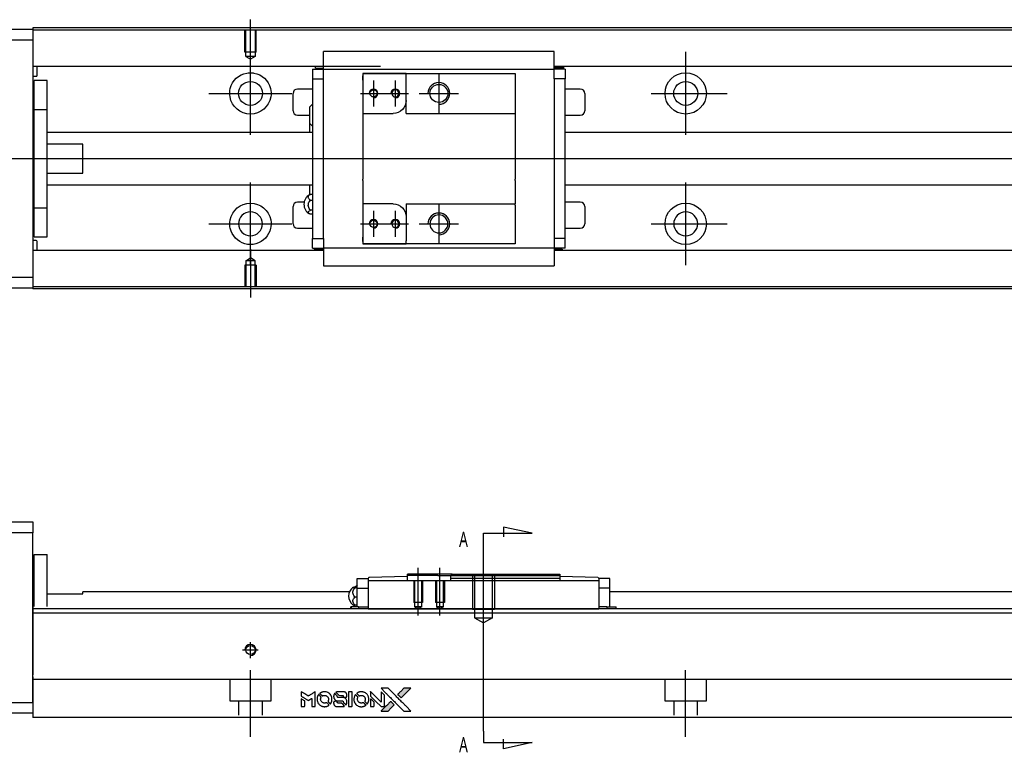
# Model space of a CAD drawing. Header units: millimetres. Extents: x -295 to 3135, y -1402 to 860.
# Tile 20 of 31: x 1548 to 1774, y -1146 to -977. Entities that reach past the tile are written whole.
import ezdxf
from ezdxf.lldxf.tags import DXFTag

# ---------------------------------------------------------------- set-up
doc = ezdxf.new("R2010")
doc.units = ezdxf.units.MM
doc.layers.get('0').update_dxf_attribs({"linetype": 'CONTINUOUS'})
doc.styles.add('CHN', font='Microsoft JhengHei.ttf')
tags = doc.linetypes.add('DASHED', pattern=[25.72, 12.86, -12.86]).pattern_tags.tags
tags[6:7] = [DXFTag(74, 4), DXFTag(75, 0), DXFTag(340, '0'), DXFTag(46, 0.0), DXFTag(50, 0.0), DXFTag(44, 0.0), DXFTag(45, 0.0)]
tags[4:5] = [DXFTag(74, 4), DXFTag(75, 0), DXFTag(340, '0'), DXFTag(46, 0.0), DXFTag(50, 0.0), DXFTag(44, 0.0), DXFTag(45, 0.0)]
tags = doc.linetypes.add('HIDDEN', pattern=[0.5, 0.25, -0.25]).pattern_tags.tags
tags[6:7] = [DXFTag(74, 4), DXFTag(75, 0), DXFTag(340, '0'), DXFTag(46, 0.0), DXFTag(50, 0.0), DXFTag(44, 0.0), DXFTag(45, 0.0)]
tags[4:5] = [DXFTag(74, 4), DXFTag(75, 0), DXFTag(340, '0'), DXFTag(46, 0.0), DXFTag(50, 0.0), DXFTag(44, 0.0), DXFTag(45, 0.0)]

# ---------------------------------------------------------------- blocks, each defined once
blk = doc.blocks.new('MosionX logo(完整正式版)')
h = blk.add_hatch(color=22)
h.dxf.hatch_style = 1
h.paths.add_polyline_path([(-1416, 1831), (-1517, 1831), (-1619, 1831), (-1707, 1742, 0.000288), (-1740, 1709, 0.000479), (-1769, 1680, 0.000013), (-1794, 1654, 0.197177), (-1794, 1654, 0.197497), (-1794, 1653, 0.00004), (-1779, 1638, 0.000834), (-1763, 1622, 0.000506), (-1744, 1603), (-1694, 1552), (-1555, 1692)])
h.paths.add_polyline_path([(-1892, 1355), (-1942, 1405, 0.000476), (-1962, 1424, 0.000789), (-1978, 1441, 0.000035), (-1993, 1455, 0.19758), (-1993, 1456, 0.198396), (-1994, 1455, 0.000019), (-2014, 1435, 0.000582), (-2036, 1413, 0.000351), (-2062, 1387, 0.000108), (-2174, 1275, 0.000692), (-2230, 1218, 0.000077), (-2269, 1179, 0.197527), (-2269, 1178, 0.410182), (-2269, 1177, 0.000493), (-2248, 1177, 0.002424), (-2219, 1177, 0.000529), (-2169, 1177), (-2070, 1177), (-1981, 1266)])
at = {"color": 22}
for points in [[(-4562, 1668), (-4562, 1603), (-4545, 1592, -0.000297), (-4534, 1586, -0.000037), (-4510, 1571, -0.000043), (-4482, 1554, -0.000036), (-4452, 1535, 0.000044), (-4422, 1517, 0.000063), (-4396, 1501, 0.000035), (-4374, 1488, 0.0009), (-4368, 1484), (-4360, 1479), (-4348, 1486, 0.001175), (-4342, 1490, 0.000208), (-4329, 1498, 0.000225), (-4315, 1506, 0.000203), (-4300, 1516, -0.000711), (-4286, 1525, -0.001119), (-4274, 1532, -0.000263), (-4263, 1539, -0.04589), (-4262, 1539, -0.519312), (-4261, 1539, -0.001914), (-4261, 1521, -0.003124), (-4260, 1493, -0.000285), (-4260, 1421), (-4260, 1303), (-4219, 1303, 0.001727), (-4189, 1303, 0.025279), (-4179, 1303, 0.073886), (-4173, 1305, 0.07426), (-4167, 1308, 0.03264), (-4166, 1310, 0.01784), (-4164, 1311, 0.017712), (-4163, 1313, 0.026854), (-4162, 1315), (-4160, 1319), (-4160, 1526), (-4159, 1733), (-4162, 1731, -0.004595), (-4163, 1730, -0.00016), (-4169, 1726, -0.000298), (-4177, 1722, -0.000208), (-4185, 1717, 0.000986), (-4210, 1701, 0.00025), (-4250, 1676, 0.000268), (-4292, 1650, 0.000436), (-4329, 1627, -0.002932), (-4341, 1619, -0.004718), (-4351, 1613, -0.001113), (-4360, 1608, -0.227179), (-4361, 1608, -0.045982), (-4362, 1608, -0.000145), (-4374, 1616, -0.000825), (-4387, 1624, -0.000517), (-4403, 1634, 0.000056), (-4458, 1668, 0.000289), (-4488, 1687, 0.000481), (-4511, 1701, 0.000418), (-4535, 1715), (-4562, 1732)], [(-3917, 1731, 0.024131), (-3935, 1728, 0.022344), (-3954, 1723, 0.021883), (-3972, 1717, 0.020884), (-3990, 1709, 0.010669), (-4000, 1703, 0.010389), (-4011, 1697, 0.010913), (-4020, 1692, 0.022227), (-4026, 1687), (-4029, 1685), (-3996, 1653, 0.002452), (-3984, 1640, 0.003628), (-3972, 1630, 0.001662), (-3963, 1621, 0.070159), (-3960, 1619, 0.047671), (-3958, 1618, 0.018624), (-3956, 1618, 0.017921), (-3953, 1617, 0.018804), (-3950, 1617, 0.018255), (-3946, 1617, 0.041312), (-3943, 1617, 0.037164), (-3939, 1618, 0.012342), (-3935, 1620, -0.015101), (-3924, 1624, -0.035998), (-3916, 1626, -0.033244), (-3907, 1627, -0.011249), (-3894, 1627, -0.004059), (-3883, 1627, -0.019693), (-3877, 1627, -0.027943), (-3872, 1626, -0.014411), (-3866, 1624, -0.033089), (-3851, 1619, -0.033887), (-3838, 1613, -0.034021), (-3825, 1604, -0.033942), (-3814, 1594, -0.02816), (-3804, 1582, -0.035032), (-3796, 1570, -0.035269), (-3790, 1557, -0.029196), (-3785, 1543, -0.037862), (-3782, 1526, -0.043657), (-3782, 1510, -0.043064), (-3784, 1494, -0.035184), (-3790, 1477, 0.033699), (-3792, 1470, 0.052815), (-3793, 1463, 0.059167), (-3793, 1456, 0.058972), (-3791, 1450, 0.059208), (-3788, 1445, 0.021125), (-3783, 1439, 0.008691), (-3773, 1429, 0.000851), (-3749, 1405, 0.001873), (-3736, 1393, 0.013884), (-3730, 1387, 0.022355), (-3726, 1385, 0.341453), (-3725, 1385, 0.073011), (-3722, 1388, 0.004587), (-3714, 1399, 0.00748), (-3707, 1411, 0.016837), (-3702, 1420, 0.028606), (-3692, 1443, 0.031352), (-3685, 1465, 0.031004), (-3681, 1489, 0.0268), (-3680, 1514, 0.026698), (-3681, 1541, 0.03002), (-3686, 1566, 0.030357), (-3693, 1590, 0.028554), (-3703, 1614, 0.062944), (-3732, 1658, 0.062206), (-3772, 1694, 0.062448), (-3819, 1719, 0.064355), (-3870, 1731, 0.017377), (-3880, 1731, 0.008369), (-3893, 1731, 0.008367), (-3907, 1731, 0.01757)], [(-3516, 1731, 0.018538), (-3522, 1730, 0.010695), (-3530, 1729, 0.01068), (-3538, 1727, 0.017678), (-3544, 1725, 0.013849), (-3551, 1722, 0.011814), (-3559, 1719, 0.004513), (-3566, 1716, 0.290035), (-3566, 1715, 0.196418), (-3566, 1714, 0.000124), (-3554, 1702, 0.001477), (-3540, 1688, 0.000898), (-3524, 1671), (-3481, 1629), (-3427, 1628, -0.001471), (-3387, 1628, -0.028714), (-3374, 1627, -0.097073), (-3367, 1625, -0.084199), (-3361, 1620, -0.042698), (-3359, 1616, -0.053912), (-3357, 1612, -0.051004), (-3356, 1608, -0.032967), (-3355, 1602, 0.00807), (-3355, 1600, 0.003023), (-3355, 1596, 0.002994), (-3355, 1592, 0.003629), (-3355, 1588), (-3354, 1579), (-3313, 1579, 0.001618), (-3293, 1579, 0.005206), (-3280, 1579, 0.00535), (-3271, 1579, 0.060675), (-3268, 1580, 0.048484), (-3266, 1581, 0.02389), (-3264, 1582, 0.022812), (-3261, 1584, 0.02462), (-3259, 1586, 0.061781), (-3255, 1591, 0.080179), (-3253, 1596, 0.048561), (-3252, 1604, 0.010021), (-3251, 1619, 0.016602), (-3252, 1638, 0.031409), (-3254, 1653, 0.036474), (-3258, 1666, 0.03439), (-3263, 1679, 0.065928), (-3277, 1699, 0.069066), (-3296, 1715, 0.065697), (-3319, 1725, 0.051559), (-3346, 1731, 0.020904), (-3360, 1731, 0.000451), (-3431, 1731, 0.000419), (-3502, 1732, 0.022759)], [(-3202, 1517), (-3202, 1303), (-3160, 1303), (-3118, 1303), (-3113, 1306, 0.071429), (-3109, 1309, 0.054799), (-3105, 1313, 0.053585), (-3102, 1318, 0.060698), (-3101, 1323, 0.033975), (-3100, 1332, 0.000112), (-3100, 1441, 0.000726), (-3100, 1548, 0.001084), (-3101, 1641), (-3102, 1732), (-3152, 1732), (-3202, 1732)], [(-2860, 1730, 0.023681), (-2878, 1728, 0.022402), (-2896, 1723, 0.021929), (-2914, 1717, 0.020503), (-2931, 1709, 0.013745), (-2941, 1704, 0.009767), (-2952, 1698, 0.009658), (-2962, 1691, 0.027804), (-2968, 1687), (-2971, 1685), (-2939, 1653, 0.002053), (-2924, 1638, 0.006738), (-2914, 1628, 0.007826), (-2907, 1622, 0.063909), (-2903, 1619, 0.061532), (-2897, 1617, 0.068674), (-2891, 1617, 0.052072), (-2885, 1618, 0.019648), (-2875, 1621, -0.018366), (-2864, 1624, -0.0288), (-2854, 1626, -0.029061), (-2844, 1627, -0.019155), (-2832, 1627, -0.053809), (-2807, 1624, -0.058833), (-2784, 1615, -0.058566), (-2764, 1601, -0.052525), (-2746, 1582, -0.044733), (-2737, 1566, -0.040573), (-2729, 1547, -0.041123), (-2725, 1529, -0.04951), (-2725, 1511, -0.017369), (-2725, 1502, -0.024255), (-2727, 1495, -0.023787), (-2729, 1487, -0.015798), (-2732, 1479, 0.010631), (-2734, 1474, 0.033653), (-2735, 1470, 0.037806), (-2736, 1467, 0.016307), (-2736, 1462, 0.068179), (-2734, 1453, 0.095747), (-2731, 1446, 0.033418), (-2722, 1436, 0.002133), (-2695, 1409, 0.001452), (-2680, 1395, 0.012393), (-2673, 1388, 0.020479), (-2668, 1385, 0.344362), (-2667, 1385, 0.074287), (-2663, 1388, 0.005454), (-2656, 1400, 0.008391), (-2649, 1412, 0.017097), (-2643, 1422, 0.027375), (-2635, 1442, 0.02835), (-2628, 1463, 0.027723), (-2624, 1485, 0.023913), (-2623, 1509, 0.027047), (-2623, 1537, 0.031685), (-2627, 1563, 0.032425), (-2634, 1588, 0.031013), (-2644, 1612, 0.037914), (-2661, 1641, 0.040153), (-2682, 1667, 0.039834), (-2707, 1688, 0.036173), (-2736, 1707, 0.040752), (-2765, 1719, 0.035885), (-2796, 1728, 0.035491), (-2828, 1731, 0.037615)], [(-2572, 1669), (-2572, 1604), (-2422, 1453), (-2271, 1303), (-2229, 1303, 0.0008), (-2202, 1303, 0.010795), (-2192, 1303, 0.030495), (-2186, 1304, 0.080372), (-2183, 1305, 0.03816), (-2179, 1308, 0.041799), (-2176, 1310, 0.042486), (-2174, 1314, 0.042078), (-2172, 1317, 0.099276), (-2170, 1322, 0.003302), (-2170, 1343, 0.002586), (-2170, 1380, 0.000204), (-2170, 1477), (-2170, 1633), (-2221, 1683), (-2271, 1733), (-2271, 1583), (-2272, 1433), (-2419, 1582, 0.000253), (-2476, 1639, 0.000412), (-2524, 1687, 0.000041), (-2567, 1730, 0.041338), (-2570, 1732), (-2572, 1734)], [(-2150, 1708, -0.000056), (-2089, 1647, -0.000021), (-2004, 1562, -0.000021), (-1911, 1469, -0.000025), (-1823, 1381), (-1619, 1177), (-1518, 1177), (-1417, 1177), (-1553, 1315, 0.000274), (-1619, 1381, 0.000123), (-1705, 1467, 0.000121), (-1797, 1559, 0.000165), (-1879, 1641), (-2068, 1831), (-2170, 1831), (-2272, 1831)], [(-1707, 1742, 0.000288), (-1740, 1709, 0.000479), (-1769, 1680, 0.000013), (-1794, 1654, 0.197177), (-1794, 1654, 0.197497), (-1794, 1653, 0.00004), (-1779, 1638, 0.000836), (-1763, 1622, 0.000505), (-1744, 1603), (-1694, 1552), (-1555, 1692), (-1416, 1831), (-1517, 1831), (-1619, 1831)], [(-4562, 1417), (-4562, 1303), (-4521, 1303, 0.000842), (-4494, 1303, 0.010591), (-4484, 1303, 0.028995), (-4479, 1303, 0.069543), (-4475, 1305, 0.051063), (-4471, 1307, 0.039932), (-4468, 1310, 0.039414), (-4465, 1314, 0.045845), (-4462, 1318, 0.094811), (-4461, 1322, 0.007124), (-4461, 1333, 0.004713), (-4461, 1352, 0.000534), (-4461, 1395), (-4461, 1469), (-4471, 1475, 0.000828), (-4502, 1494, 0.000879), (-4532, 1513, 0.000048), (-4561, 1530, 0.137596), (-4562, 1531, 0.413028), (-4562, 1530, 0.000016), (-4562, 1497, 0.000623), (-4562, 1460, 0.000374)], [(-4068, 1643, 0.064158), (-4094, 1594, 0.06356), (-4108, 1539, 0.064004), (-4107, 1483, 0.066747), (-4091, 1429, 0.04321), (-4073, 1396, 0.044737), (-4050, 1367, 0.044901), (-4021, 1342, 0.044184), (-3989, 1323, 0.026293), (-3965, 1313, 0.033344), (-3941, 1306, 0.033227), (-3917, 1303, 0.025815), (-3890, 1302, 0.023119), (-3864, 1304, 0.031044), (-3841, 1308, 0.031337), (-3819, 1315, 0.024258), (-3796, 1325, 0.015622), (-3788, 1329, 0.008495), (-3778, 1335, 0.008415), (-3769, 1341, 0.020814), (-3763, 1346), (-3760, 1348), (-3791, 1379, 0.002843), (-3814, 1403, 0.033917), (-3823, 1411, 0.087906), (-3831, 1414, 0.073302), (-3839, 1416, 0.022047), (-3843, 1415, 0.026465), (-3847, 1415, 0.022233), (-3851, 1414, 0.009985), (-3857, 1412, -0.039011), (-3876, 1407, -0.044398), (-3896, 1406, -0.045096), (-3915, 1408, -0.04265), (-3934, 1413, -0.071154), (-3961, 1428, -0.068827), (-3983, 1450, -0.068713), (-3998, 1476, -0.070507), (-4005, 1506, -0.028605), (-4006, 1519, -0.031418), (-4005, 1531, -0.031044), (-4002, 1544, -0.02668), (-3998, 1556, 0.038913), (-3996, 1564, 0.043732), (-3995, 1571, 0.047754), (-3995, 1578, 0.075756), (-3997, 1583, 0.07294), (-3999, 1586, 0.003456), (-4006, 1594, 0.005023), (-4017, 1605, 0.002422), (-4030, 1619, 0.000819), (-4042, 1631, 0.001349), (-4053, 1641, 0.0001), (-4062, 1650, 0.205335), (-4062, 1651, 0.219821), (-4063, 1650, 0.002494), (-4064, 1648, 0.007089), (-4066, 1646, 0.004494)], [(-3615, 1454, 0.065483), (-3620, 1451, 0.053271), (-3625, 1447, 0.052018), (-3628, 1443, 0.0556), (-3631, 1437, 0.036839), (-3632, 1434, 0.026922), (-3632, 1430, 0.016905), (-3633, 1424, 0.004317), (-3633, 1416, 0.016369), (-3632, 1397, 0.029936), (-3630, 1382, 0.03418), (-3627, 1369, 0.031327), (-3621, 1356, 0.046935), (-3612, 1340, 0.054053), (-3600, 1327, 0.053701), (-3585, 1317, 0.045364), (-3568, 1309, 0.032479), (-3552, 1305, 0.03386), (-3537, 1303, 0.013578), (-3512, 1303, 0.001155), (-3450, 1303, 0.000413), (-3396, 1303, 0.005008), (-3375, 1304, 0.013199), (-3364, 1304, 0.033956), (-3355, 1305, 0.013909), (-3347, 1308, 0.010864), (-3337, 1310, 0.010938), (-3329, 1313, 0.028702), (-3323, 1316), (-3318, 1318), (-3362, 1362), (-3405, 1406), (-3455, 1406, -0.001504), (-3477, 1406, -0.00328), (-3493, 1406, -0.001901), (-3506, 1406, -0.061333), (-3510, 1407, -0.063621), (-3514, 1409, -0.048633), (-3518, 1412, -0.046769), (-3522, 1415, -0.047961), (-3525, 1420, -0.02678), (-3526, 1424, -0.050957), (-3527, 1427, -0.029398), (-3528, 1431, -0.00401), (-3528, 1441), (-3529, 1456), (-3569, 1456, 0.001061), (-3593, 1456, 0.009147), (-3604, 1455, 0.020721), (-3611, 1455, 0.051619)], [(-3610, 1675, 0.023289), (-3616, 1665, 0.026845), (-3621, 1655, 0.026047), (-3626, 1644, 0.019751), (-3629, 1631, 0.013249), (-3631, 1624, 0.025169), (-3631, 1618, 0.016532), (-3632, 1611, 0.002937), (-3632, 1598, 0.003317), (-3632, 1586, 0.011808), (-3631, 1578, 0.01777), (-3631, 1572, 0.021476), (-3630, 1567, 0.04325), (-3623, 1544, 0.045753), (-3612, 1523, 0.04649), (-3598, 1505, 0.047672), (-3581, 1490, 0.025315), (-3573, 1485, 0.015208), (-3564, 1480, 0.01512), (-3554, 1476, 0.022488), (-3546, 1473, 0.027857), (-3532, 1469, 0.034138), (-3519, 1467, 0.014286), (-3499, 1467, 0.00124), (-3449, 1467, -0.00103), (-3418, 1467, -0.002552), (-3396, 1466, -0.001594), (-3379, 1466, -0.047676), (-3374, 1466, -0.085307), (-3367, 1463, -0.097789), (-3361, 1457, -0.085947), (-3357, 1450, -0.051339), (-3356, 1440, 0.014634), (-3355, 1436, 0.015028), (-3355, 1433, 0.014927), (-3354, 1430, 0.059415), (-3353, 1429, 0.070595), (-3351, 1425, 0.00028), (-3315, 1389, 0.000111), (-3279, 1352, 0.200239), (-3277, 1352, 0.268906), (-3276, 1352, 0.001866), (-3271, 1361, 0.007532), (-3267, 1370, 0.017818), (-3263, 1376, 0.013256), (-3261, 1383, 0.011636), (-3258, 1391, 0.011528), (-3256, 1399, 0.012303), (-3254, 1407, 0.0423), (-3252, 1419, 0.013657), (-3252, 1437, 0.013857), (-3252, 1455, 0.037428), (-3254, 1468, 0.014927), (-3256, 1477, 0.0122), (-3259, 1486, 0.012518), (-3262, 1494, 0.023062), (-3265, 1501, 0.065961), (-3281, 1525, 0.06055), (-3304, 1545, 0.059676), (-3331, 1559, 0.060497), (-3360, 1567, 0.025683), (-3367, 1567, 0.001528), (-3386, 1567, 0.002124), (-3410, 1568, 0.001173), (-3439, 1568, -0.000809), (-3490, 1568, -0.017164), (-3506, 1568, -0.063931), (-3514, 1570, -0.108429), (-3520, 1573, -0.052941), (-3523, 1577, -0.063675), (-3525, 1582, -0.050562), (-3526, 1587, -0.020337), (-3527, 1595, 0.009897), (-3528, 1599, 0.016482), (-3528, 1603, 0.019019), (-3529, 1606, 0.06043), (-3530, 1608, 0.076267), (-3533, 1613, 0.00054), (-3566, 1646, 0.000307), (-3601, 1680, 0.142594), (-3604, 1681, 0.232419), (-3604, 1681, 0.022995), (-3606, 1680, 0.024627), (-3608, 1678, 0.015407)], [(-3011, 1643, 0.018008), (-3017, 1634, 0.009842), (-3023, 1622, 0.009807), (-3030, 1610, 0.015716), (-3035, 1599, 0.048467), (-3047, 1561, 0.045841), (-3052, 1520, 0.046006), (-3049, 1479, 0.049638), (-3039, 1441, 0.064819), (-3012, 1391, 0.06695), (-2974, 1350, 0.066691), (-2926, 1320, 0.063505), (-2872, 1304, 0.03135), (-2858, 1302, 0.010439), (-2837, 1302, 0.010391), (-2817, 1302, 0.032408), (-2803, 1304, 0.015696), (-2787, 1307, 0.018095), (-2771, 1312, 0.018551), (-2757, 1317, 0.018352), (-2743, 1323, 0.015568), (-2733, 1328, 0.009832), (-2723, 1334, 0.009795), (-2713, 1341, 0.023727), (-2706, 1346), (-2703, 1348), (-2734, 1379, 0.001528), (-2751, 1397, 0.010022), (-2760, 1406, 0.019586), (-2766, 1411, 0.061865), (-2771, 1413, 0.055054), (-2777, 1415, 0.061607), (-2784, 1416, 0.048725), (-2792, 1415, 0.020221), (-2802, 1412, -0.017722), (-2813, 1409, -0.02685), (-2822, 1407, -0.02759), (-2832, 1406, -0.020233), (-2843, 1406, -0.04793), (-2864, 1409, -0.048386), (-2883, 1416, -0.047866), (-2901, 1426, -0.044964), (-2917, 1440, -0.04333), (-2931, 1457, -0.050921), (-2941, 1475, -0.051473), (-2946, 1495, -0.0459), (-2948, 1516, -0.019014), (-2948, 1526, -0.024114), (-2947, 1535, -0.025081), (-2945, 1544, -0.023892), (-2942, 1553, 0.008624), (-2939, 1560, 0.026486), (-2938, 1564, 0.035074), (-2937, 1568, 0.02756), (-2937, 1573, 0.087163), (-2939, 1580, 0.073291), (-2942, 1587, 0.028074), (-2951, 1596, 0.002594), (-2973, 1619), (-3005, 1651)], [(-2572, 1416), (-2572, 1303), (-2530, 1303), (-2488, 1303), (-2483, 1306, 0.03146), (-2480, 1308, 0.026444), (-2478, 1310, 0.026444), (-2476, 1312, 0.031457), (-2475, 1314), (-2472, 1319), (-2471, 1375), (-2471, 1431), (-2521, 1481, 0.000745), (-2540, 1499, 0.001228), (-2556, 1515, 0.000087), (-2571, 1529, 0.195134), (-2571, 1530, 0.412117), (-2572, 1529, 0.000048), (-2572, 1496, 0.00109), (-2572, 1460, 0.000653)], [(-2062, 1387, 0.000108), (-2174, 1275, 0.000692), (-2230, 1218, 0.000077), (-2269, 1179, 0.197527), (-2269, 1178, 0.410182), (-2269, 1177, 0.000493), (-2248, 1177, 0.002424), (-2219, 1177, 0.000529), (-2170, 1177), (-2070, 1177), (-1981, 1266), (-1892, 1355), (-1942, 1405, 0.000476), (-1962, 1424, 0.000789), (-1978, 1441, 0.000035), (-1993, 1455, 0.19758), (-1993, 1456, 0.198396), (-1994, 1455, 0.000019), (-2014, 1435, 0.000582), (-2036, 1413, 0.000351)]]:
    blk.add_lwpolyline(points, format="xyb", close=True, dxfattribs=at)

msp = doc.modelspace()

# ---------------------------------------------------------------- linework, layer by layer
at = {"linetype": 'Continuous'}
for p, q in [((1633.31, -979.27), (1551.18, -979.27)), ((1551.18, -979.27), (1551.18, -979.56)), ((2051.18, -979.27), (1633.31, -979.27)), ((1492.18, -979.56), (1551.18, -979.56)), ((1551.18, -979.56), (1551.18, -982.06)), ((1633.18, -979.77), (1551.18, -979.77)), ((2051.18, -979.77), (1633.18, -979.77)), ((1551.18, -982.06), (1492.18, -982.06)), ((1551.18, -982.06), (1551.18, -1036.56)), ((1617.97, -988.41), (1617.97, -984.71)), ((1670.97, -984.71), (1617.97, -984.71)), ((1670.97, -984.71), (1617.97, -984.71)), ((1670.97, -984.84), (1670.97, -984.71)), ((1670.97, -988.41), (1670.97, -984.84)), ((1631.05, -988.09), (1551.18, -988.09)), ((1552.18, -990.18), (1552.18, -988.09)), ((1617.97, -988.09), (1614.6, -988.09)), ((1616.13, -988.54), (1616.13, -988.09)), ((1617.97, -988.74), (1617.97, -988.41)), ((2051.18, -988.09), (1670.97, -988.09)), ((1670.97, -988.74), (1670.97, -988.41)), ((1673.16, -988.44), (1670.97, -988.44)), ((1674.34, -988.09), (1670.98, -988.09)), ((1673.16, -988.44), (1673.16, -988.09)), ((1551.18, -990.38), (1551.98, -990.38)), ((1615.47, -988.74), (1615.47, -990.94)), ((1615.47, -988.74), (1617.97, -988.74)), ((1616.13, -988.54), (1617.97, -988.54)), ((1617.97, -989.74), (1617.97, -988.74)), ((1617.97, -988.74), (1670.97, -988.74)), ((1617.97, -990.94), (1617.97, -989.74)), ((1626.97, -989.74), (1626.97, -991.24)), ((1636.97, -989.74), (1626.97, -989.74)), ((1626.97, -989.74), (1636.97, -989.74)), ((1626.97, -991.24), (1626.97, -990.24)), ((1636.97, -989.74), (1661.97, -989.74)), ((1636.97, -990.44), (1636.97, -989.74)), ((1636.97, -995.92), (1636.97, -990.44)), ((1661.97, -989.74), (1661.97, -990.74)), ((1661.97, -990.74), (1661.97, -998.62)), ((1673.47, -988.74), (1670.97, -988.74)), ((1670.97, -989.74), (1670.97, -988.74)), ((1670.97, -990.94), (1670.97, -989.74)), ((1673.47, -988.74), (1673.47, -990.94)), ((1554.48, -991.31), (1551.48, -991.31)), ((1554.48, -991.31), (1551.48, -991.31)), ((1551.48, -998), (1551.48, -991.31)), ((1551.48, -998), (1551.48, -991.31)), ((1554.48, -998), (1554.48, -991.31)), ((1554.48, -998), (1554.48, -991.31)), ((1615.47, -990.94), (1617.97, -990.94)), ((1615.47, -990.94), (1615.47, -1027.69)), ((1617.97, -991.42), (1617.97, -990.94)), ((1617.97, -991.42), (1617.97, -990.98)), ((1617.97, -1027.21), (1617.97, -991.42)), ((1626.97, -991.24), (1626.97, -998.92)), ((1670.97, -990.94), (1670.97, -991.42)), ((1673.47, -990.94), (1670.97, -990.94)), ((1670.97, -990.98), (1670.97, -991.42)), ((1670.97, -991.42), (1670.97, -1027.21)), ((1673.47, -1027.69), (1673.47, -990.94)), ((1610.97, -998.31), (1610.97, -994.31)), ((1615.47, -993.31), (1611.97, -993.31)), ((1676.97, -993.31), (1673.47, -993.31)), ((1677.97, -994.31), (1677.97, -998.31)), ((1614.82, -1001.23), (1614.82, -997.38)), ((1636.97, -998.92), (1636.97, -995.92)), ((1551.48, -998.56), (1551.18, -998.56)), ((1551.48, -998.56), (1551.18, -998.56)), ((1551.48, -1020.63), (1551.48, -998)), ((1551.48, -998), (1554.48, -998)), ((1551.48, -1020.63), (1551.48, -998)), ((1554.48, -1020.63), (1554.48, -998)), ((1554.48, -1020.63), (1554.48, -998)), ((1611.97, -999.31), (1614.82, -999.31)), ((1626.97, -998.92), (1626.97, -1004.31)), ((1626.97, -998.92), (1633.97, -998.92)), ((1636.97, -998.92), (1661.97, -998.92)), ((1661.97, -998.62), (1661.97, -998.92)), ((1661.97, -998.92), (1661.97, -1004.31)), ((1673.47, -999.31), (1676.97, -999.31)), ((1614.82, -1003.31), (1614.82, -1001.23)), ((1614.82, -1003.31), (1614.82, -1001.23)), ((1614.82, -1003.31), (1614.82, -1001.23)), ((1615.47, -1003.31), (1554.48, -1003.31)), ((1626.97, -1004.31), (1626.97, -1004.61)), ((1661.97, -1004.31), (1661.97, -1004.61)), ((2051.18, -1003.31), (1673.47, -1003.31)), ((1562.68, -1006), (1554.48, -1006)), ((1562.68, -1012.63), (1562.68, -1006)), ((1626.97, -1004.61), (1626.97, -1014.01)), ((1661.97, -1004.61), (1661.97, -1014.01)), ((1554.48, -1012.63), (1562.68, -1012.63)), ((1554.48, -1015.31), (1615.47, -1015.31)), ((1614.82, -1017.64), (1614.82, -1015.31)), ((1626.97, -1014.31), (1626.97, -1014.01)), ((1626.97, -1014.31), (1626.97, -1019.71)), ((1661.97, -1014.31), (1661.97, -1014.01)), ((1661.97, -1014.31), (1661.97, -1019.71)), ((1673.47, -1015.31), (2051.18, -1015.31)), ((1615.47, -1017.52), (1615.02, -1017.52)), ((1551.18, -1020.06), (1551.48, -1020.06)), ((1551.18, -1020.06), (1551.48, -1020.06)), ((1613.52, -1019.31), (1611.97, -1019.31)), ((1615.02, -1018.87), (1615.47, -1018.87)), ((1633.97, -1019.71), (1626.97, -1019.71)), ((1626.97, -1019.71), (1626.97, -1027.39)), ((1636.97, -1019.71), (1636.97, -1022.71)), ((1636.97, -1019.71), (1661.97, -1019.71)), ((1661.97, -1020.01), (1661.97, -1019.71)), ((1661.97, -1020.01), (1661.97, -1027.89)), ((1676.97, -1019.31), (1673.47, -1019.31)), ((1551.48, -1020.63), (1554.48, -1020.63)), ((1551.48, -1027.31), (1551.48, -1020.63)), ((1551.48, -1027.31), (1551.48, -1020.63)), ((1554.48, -1027.31), (1554.48, -1020.63)), ((1554.48, -1027.31), (1554.48, -1020.63)), ((1610.97, -1024.31), (1610.97, -1020.31)), ((1615.47, -1021.17), (1615.02, -1021.17)), ((1615.47, -1022.11), (1615.02, -1022.11)), ((1677.97, -1020.31), (1677.97, -1024.31)), ((1636.97, -1022.71), (1636.97, -1028.19)), ((1611.97, -1025.31), (1615.47, -1025.31)), ((1673.47, -1025.31), (1676.97, -1025.31)), ((1551.98, -1028.15), (1551.18, -1028.15)), ((1551.48, -1027.31), (1554.48, -1027.31)), ((1551.48, -1027.31), (1554.48, -1027.31)), ((1552.18, -1030.44), (1552.18, -1028.35)), ((1615.47, -1029.89), (1615.47, -1027.69)), ((1615.47, -1027.69), (1617.97, -1027.69)), ((1617.97, -1027.69), (1617.97, -1027.21)), ((1617.97, -1027.65), (1617.97, -1027.21)), ((1617.97, -1027.69), (1617.97, -1028.89)), ((1617.97, -1028.89), (1617.97, -1029.89)), ((1626.97, -1027.39), (1626.97, -1028.89)), ((1626.97, -1028.39), (1626.97, -1027.39)), ((1626.97, -1028.89), (1636.97, -1028.89)), ((1636.97, -1028.89), (1626.97, -1028.89)), ((1636.97, -1028.89), (1636.97, -1028.19)), ((1661.97, -1028.89), (1636.97, -1028.89)), ((1661.97, -1027.89), (1661.97, -1028.89)), ((1670.97, -1027.21), (1670.97, -1027.65)), ((1670.97, -1027.21), (1670.97, -1027.69)), ((1670.97, -1027.69), (1670.97, -1028.89)), ((1673.47, -1027.69), (1670.97, -1027.69)), ((1670.97, -1028.89), (1670.97, -1029.89)), ((1673.47, -1029.89), (1673.47, -1027.69)), ((1617.97, -1030.44), (1551.18, -1030.44)), ((1617.97, -1030.44), (1614.93, -1030.44)), ((1615.47, -1029.89), (1617.97, -1029.89)), ((1615.79, -1030.19), (1617.97, -1030.19)), ((1615.79, -1030.19), (1615.79, -1030.44)), ((1617.97, -1029.89), (1617.97, -1030.22)), ((1670.97, -1029.89), (1617.97, -1029.89)), ((1617.97, -1030.22), (1617.97, -1033.79)), ((1673.47, -1029.89), (1670.97, -1029.89)), ((1670.97, -1029.89), (1670.97, -1030.22)), ((1672.82, -1030.09), (1670.97, -1030.09)), ((1670.97, -1030.22), (1670.97, -1033.79)), ((2051.18, -1030.44), (1670.97, -1030.44)), ((1674.01, -1030.44), (1670.98, -1030.44)), ((1672.82, -1030.09), (1672.82, -1030.44)), ((1617.97, -1033.79), (1617.97, -1033.92)), ((1617.97, -1033.92), (1670.97, -1033.92)), ((1617.97, -1033.92), (1670.97, -1033.92)), ((1670.97, -1033.79), (1670.97, -1033.92)), ((1492.18, -1036.56), (1551.18, -1036.56)), ((1551.18, -1036.56), (1551.18, -1039.06)), ((1551.18, -1039.06), (1492.18, -1039.06)), ((1618.06, -1038.77), (1551.18, -1038.77)), ((1551.18, -1039.06), (1551.18, -1039.27)), ((1617.93, -1039.27), (1551.18, -1039.27)), ((2051.18, -1039.27), (1617.93, -1039.27)), ((2051.18, -1038.77), (1618.06, -1038.77)), ((1492.17, -1092.83), (1551.17, -1092.83)), ((1551.17, -1092.83), (1551.17, -1095.33)), ((1551.17, -1095.33), (1492.17, -1095.33)), ((1551.17, -1134.33), (1551.17, -1095.33)), ((1551.47, -1100.33), (1554.47, -1100.33)), ((1551.47, -1112.28), (1551.47, -1100.33)), ((1551.47, -1100.33), (1554.47, -1100.33)), ((1551.47, -1112.28), (1551.47, -1100.33)), ((1554.47, -1112.28), (1554.47, -1100.33)), ((1554.47, -1112.28), (1554.47, -1100.33)), ((1551.47, -1103.58), (1551.17, -1103.58)), ((1551.47, -1103.58), (1551.17, -1103.58)), ((1625.73, -1108.08), (1625.73, -1105.88)), ((1625.73, -1105.88), (1628.23, -1105.88)), ((1628.23, -1105.88), (1628.23, -1105.81)), ((1628.23, -1105.88), (1628.23, -1106.38)), ((1637.23, -1105.38), (1628.42, -1105.61)), ((1647.53, -1104.88), (1637.23, -1104.88)), ((1637.23, -1105.18), (1637.23, -1104.88)), ((1637.23, -1105.38), (1637.23, -1105.18)), ((1644.23, -1105.18), (1637.23, -1105.18)), ((1637.23, -1106.38), (1637.23, -1105.38)), ((1644.23, -1105.18), (1647.23, -1105.18)), ((1647.53, -1104.88), (1647.23, -1105.18)), ((1647.23, -1105.88), (1647.23, -1105.18)), ((1672.23, -1105.88), (1647.23, -1105.88)), ((1647.23, -1106.38), (1647.23, -1105.88)), ((1647.53, -1104.88), (1672.23, -1104.88)), ((1672.23, -1104.88), (1672.23, -1105.88)), ((1681.03, -1105.61), (1672.23, -1105.38)), ((1672.23, -1105.88), (1672.23, -1106.38)), ((1681.23, -1105.81), (1681.23, -1105.88)), ((1681.23, -1105.88), (1681.23, -1106.38)), ((1683.73, -1105.88), (1681.23, -1105.88)), ((1683.73, -1108.08), (1683.73, -1105.88)), ((1625.27, -1107.77), (1625.73, -1107.77)), ((1625.73, -1108.01), (1625.27, -1108.01)), ((1625.73, -1108.08), (1628.23, -1108.08)), ((1625.73, -1111.38), (1625.73, -1108.08)), ((1628.23, -1106.38), (1628.23, -1110.88)), ((1681.23, -1106.38), (1628.23, -1106.38)), ((1681.23, -1106.38), (1681.23, -1110.88)), ((1681.23, -1108.08), (1681.23, -1111.35)), ((1683.73, -1108.08), (1681.23, -1108.08)), ((1683.73, -1111.38), (1683.73, -1108.08)), ((1554.47, -1109.33), (1562.67, -1109.33)), ((1623.93, -1108.88), (1562.67, -1108.88)), ((1562.67, -1109.33), (1562.67, -1108.88)), ((1625.73, -1110.12), (1625.27, -1110.12)), ((2051.17, -1108.88), (1683.73, -1108.88)), ((1684, -1108.88), (1683.73, -1108.88)), ((1650.42, -1112.83), (1551.17, -1112.83)), ((1624.34, -1112.38), (1624.23, -1112.38)), ((1624.23, -1112.83), (1624.23, -1112.38)), ((1626.04, -1112.38), (1624.34, -1112.38)), ((1624.34, -1112.38), (1624.34, -1112.83)), ((1625.73, -1111.99), (1625.27, -1111.99)), ((1625.73, -1112.38), (1625.73, -1111.38)), ((1626.04, -1112.38), (1628.23, -1112.38)), ((1626.04, -1112.38), (1626.04, -1112.83)), ((1628.23, -1110.88), (1628.23, -1112.64)), ((1628.23, -1112.64), (1628.23, -1112.81)), ((1628.23, -1112.81), (1681.23, -1112.81)), ((1628.23, -1112.81), (1628.23, -1112.83)), ((2051.17, -1112.83), (1650.42, -1112.83)), ((1681.23, -1111.35), (1681.23, -1112.64)), ((1683.07, -1112.38), (1681.23, -1112.38)), ((1681.23, -1112.64), (1681.23, -1112.8)), ((1681.23, -1112.81), (1681.23, -1112.83)), ((1683.07, -1112.38), (1685.11, -1112.38)), ((1683.07, -1112.38), (1683.07, -1112.83)), ((1683.73, -1112.38), (1683.73, -1111.38)), ((1685.11, -1112.38), (1685.23, -1112.38)), ((1685.11, -1112.38), (1685.11, -1112.83)), ((1685.23, -1112.83), (1685.23, -1112.38)), ((2051.17, -1113.83), (1551.17, -1113.83)), ((1551.17, -1128.48), (1551.17, -1135.28)), ((1646.27, -1129.03), (1551.17, -1129.03)), ((2051.17, -1129.03), (1646.27, -1129.03)), ((1536.17, -1134.33), (1551.17, -1134.33)), ((1551.17, -1135.28), (1551.17, -1137.83)), ((1551.17, -1136.83), (1536.17, -1136.83)), ((1644.01, -1137.83), (1551.17, -1137.83)), ((2051.17, -1137.83), (1644.01, -1137.83))]:
    msp.add_line(p, q, dxfattribs=at)
for p, q in [((1601.18, -988.48), (1601.18, -977.36)), ((1601.18, -1003.84), (1601.18, -984.79)), ((1701.18, -1003.84), (1701.18, -984.79)), ((1644.47, -989.81), (1644.47, -998.81)), ((1629.47, -991.31), (1629.47, -997.31)), ((1634.47, -991.31), (1634.47, -997.31)), ((1591.65, -994.31), (1610.7, -994.31)), ((1626.47, -994.31), (1632.47, -994.31)), ((1631.47, -994.31), (1637.47, -994.31)), ((1639.97, -994.31), (1648.97, -994.31)), ((1693.23, -994.31), (1710.7, -994.31)), ((1512.18, -1009.31), (1625.61, -1009.31)), ((1625.61, -1009.31), (2067.18, -1009.31)), ((1601.18, -1033.84), (1601.18, -1014.79)), ((1701.18, -1033.84), (1701.18, -1014.79)), ((1644.47, -1019.81), (1644.47, -1028.81)), ((1629.47, -1021.31), (1629.47, -1027.31)), ((1634.47, -1021.31), (1634.47, -1027.31)), ((1591.65, -1024.31), (1610.7, -1024.31)), ((1626.47, -1024.31), (1632.47, -1024.31)), ((1631.47, -1024.31), (1637.47, -1024.31)), ((1639.97, -1024.31), (1648.97, -1024.31)), ((1693.23, -1024.31), (1710.7, -1024.31)), ((1601.18, -1030.15), (1601.18, -1041.27)), ((1665.87, -1095.44), (1659.29, -1094.01)), ((1659.29, -1094.01), (1659.29, -1096.24)), ((1654.73, -1095.44), (1665.87, -1095.44)), ((1654.73, -1098.08), (1654.73, -1095.44)), ((1654.73, -1140.95), (1654.73, -1098.08)), ((1639.73, -1114.38), (1639.73, -1103.38)), ((1644.73, -1114.38), (1644.73, -1103.38)), ((1654.73, -1117.88), (1654.73, -1101.88)), ((1654.73, -1140.95), (1654.73, -1143.58)), ((1654.73, -1143.58), (1665.87, -1143.58)), ((1659.29, -1145.02), (1659.29, -1142.79)), ((1665.87, -1143.58), (1659.29, -1145.02))]:
    msp.add_line(p, q)
at = {"linetype": 'DASHED'}
for p, q in [((1551.18, -979.56), (1551.18, -979.77)), ((1551.18, -979.77), (1551.18, -980.77)), ((1551.18, -980.77), (1551.18, -987.09)), ((1551.18, -987.09), (1551.18, -988.09)), ((1551.18, -988.09), (1551.18, -989.64)), ((1551.18, -989.64), (1551.18, -993.2)), ((1617.97, -988.84), (1617.97, -988.84)), ((1670.97, -988.84), (1670.97, -988.84)), ((1551.18, -993.2), (1551.18, -995.11)), ((1551.18, -995.11), (1551.18, -1023.42)), ((1614.82, -1017.74), (1614.82, -1015.31)), ((1614.82, -1017.74), (1614.82, -1017.64)), ((1551.18, -1023.42), (1551.18, -1025.34)), ((1551.18, -1025.34), (1551.18, -1028.9)), ((1551.18, -1028.9), (1551.18, -1030.44)), ((1551.18, -1030.44), (1551.18, -1031.44)), ((1551.18, -1031.44), (1551.18, -1037.77)), ((1617.97, -1029.79), (1617.97, -1029.79)), ((1670.97, -1029.79), (1670.97, -1029.79)), ((1551.18, -1037.77), (1551.18, -1038.77)), ((1551.18, -1038.77), (1551.18, -1039.06)), ((1625.73, -1105.88), (1625.73, -1105.88)), ((1628.23, -1105.88), (1628.23, -1105.88)), ((1628.23, -1105.98), (1628.23, -1105.98)), ((1681.23, -1105.88), (1681.23, -1105.88)), ((1681.23, -1105.98), (1681.23, -1105.98)), ((1683.73, -1105.88), (1683.73, -1105.88)), ((1628.23, -1106.38), (1628.23, -1108.08)), ((1681.23, -1106.38), (1681.23, -1108.08)), ((1551.17, -1112.28), (1551.17, -1113.28)), ((1551.17, -1113.28), (1551.17, -1127.98)), ((1551.17, -1134.33), (1551.17, -1136.83))]:
    msp.add_line(p, q, dxfattribs=at)
at = {"linetype": 'DASHED', "ltscale": 0.1}
for p, q in [((1599.88, -984.86), (1599.88, -979.86)), ((1600.1, -985.86), (1600.1, -979.86)), ((1602.25, -979.86), (1602.25, -985.86)), ((1602.48, -984.86), (1602.48, -979.86)), ((1602.48, -984.86), (1599.88, -984.86)), ((1602.25, -985.86), (1600.1, -985.86)), ((1600.1, -985.86), (1601.18, -986.48)), ((1602.25, -985.86), (1601.18, -986.48)), ((1600.1, -1032.77), (1601.18, -1032.15)), ((1600.1, -1032.77), (1600.1, -1038.77)), ((1602.25, -1032.77), (1600.1, -1032.77)), ((1602.25, -1032.77), (1601.18, -1032.15)), ((1602.25, -1038.77), (1602.25, -1032.77)), ((1602.48, -1033.77), (1599.88, -1033.77)), ((1599.88, -1033.77), (1599.88, -1038.77)), ((1602.48, -1033.77), (1602.48, -1038.77)), ((1596.42, -1129.03), (1596.42, -1133.98)), ((1605.92, -1133.98), (1605.92, -1129.03)), ((1696.42, -1129.03), (1696.42, -1133.98)), ((1705.92, -1133.98), (1705.92, -1129.03)), ((1596.42, -1133.98), (1605.92, -1133.98)), ((1598.42, -1133.98), (1598.42, -1137.28)), ((1603.92, -1137.28), (1603.92, -1133.98)), ((1696.42, -1133.98), (1705.92, -1133.98)), ((1698.42, -1133.98), (1698.42, -1137.28)), ((1703.92, -1137.28), (1703.92, -1133.98))]:
    msp.add_line(p, q, dxfattribs=at)
at = {"linetype": 'HIDDEN', "ltscale": 3}
for p, q in [((1647.23, -1105.18), (1672.23, -1105.18)), ((1652.23, -1104.88), (1652.23, -1112.88)), ((1652.66, -1104.88), (1652.66, -1114.88)), ((1656.79, -1114.88), (1656.79, -1104.88)), ((1657.23, -1104.88), (1657.23, -1112.88)), ((1638.73, -1106.38), (1638.73, -1111.38)), ((1638.9, -1106.38), (1638.9, -1112.38)), ((1640.55, -1112.38), (1640.55, -1106.38)), ((1640.73, -1106.38), (1640.73, -1111.38)), ((1643.73, -1106.38), (1643.73, -1111.38)), ((1643.9, -1106.38), (1643.9, -1112.38)), ((1645.55, -1112.38), (1645.55, -1106.38)), ((1645.73, -1106.38), (1645.73, -1111.38)), ((1640.73, -1111.38), (1638.73, -1111.38)), ((1640.55, -1112.38), (1638.9, -1112.38)), ((1638.9, -1112.38), (1639.73, -1112.85)), ((1640.55, -1112.38), (1639.73, -1112.85)), ((1645.73, -1111.38), (1643.73, -1111.38)), ((1645.55, -1112.38), (1643.9, -1112.38)), ((1643.9, -1112.38), (1644.73, -1112.85)), ((1645.55, -1112.38), (1644.73, -1112.85)), ((1652.23, -1112.88), (1657.23, -1112.88)), ((1652.66, -1114.88), (1656.79, -1114.88)), ((1652.66, -1114.88), (1654.73, -1116.07)), ((1656.79, -1114.88), (1654.73, -1116.07))]:
    msp.add_line(p, q, dxfattribs=at)
at = {"ltscale": 0.5}
for p, q in [((1601.17, -1124.15), (1601.17, -1120.48)), ((1599.37, -1122.28), (1602.97, -1122.28)), ((1601.17, -1142.28), (1601.17, -1126.92)), ((1701.17, -1142.28), (1701.17, -1126.92))]:
    msp.add_line(p, q, dxfattribs=at)
at = {"linetype": 'Continuous'}
for centre, radius in [((1701.18, -994.31), 4.75), ((1601.18, -994.31), 2.75), ((1644.47, -994.31), 2.07), ((1701.18, -994.31), 2.75), ((1629.47, -994.31), 0.825), ((1701.18, -1024.31), 4.75), ((1629.47, -1024.31), 0.825), ((1601.17, -1122.28), 1.07)]:
    msp.add_circle(centre, radius, dxfattribs=at)
at = {"linetype": 'Continuous', "extrusion": (0, 0, -1)}
for centre, radius in [((-1634.47, -994.31), 0.825), ((-1601.18, -1024.31), 2.75), ((-1644.47, -1024.31), 2.07), ((-1701.18, -1024.31), 2.75), ((-1634.47, -1024.31), 0.825)]:
    msp.add_circle(centre, radius, dxfattribs=at)
at = {"linetype": 'Continuous'}
for centre, radius, start, end in [((1551.98, -990.18), 0.2, 270, 0), ((1611.97, -994.31), 1, 90, 180), ((1676.97, -994.31), 1, 0, 90), ((1616.96, -999.27), 2.85, 121.5132, 138.6569), ((1611.97, -998.31), 1, 180, 270), ((1676.97, -998.31), 1, 270, 0), ((1616.96, -999.35), 2.85, 221.3431, 238.4868), ((1615.97, -1019.81), 2.5, 118.2701, 180), ((1611.97, -1020.31), 1, 90, 180), ((1615.97, -1019.81), 2.5, 180, 241.7734), ((1676.97, -1020.31), 1, 0, 90), ((1611.97, -1024.31), 1, 180, 270), ((1676.97, -1024.31), 1, 270, 0), ((1551.98, -1028.35), 0.2, 0, 90), ((1628.43, -1105.81), 0.2, 91.5, 180), ((1681.03, -1105.81), 0.2, 0, 88.5), ((1626.23, -1109.88), 2.5, 126.4021, 180), ((1627.22, -1109.84), 2.85, 121.5132, 134.2433), ((1626.23, -1109.88), 2.5, 180, 233.5675)]:
    msp.add_arc(centre, radius, start, end, dxfattribs=at)
at = {"linetype": 'Continuous', "extrusion": (0, 0, -1)}
for centre, radius, start, end in [((-1601.18, -994.31), 4.75, 13.6191, 80.1049), ((-1601.18, -994.31), 4.75, 99.8951, 166.3809), ((-1601.18, -994.31), 4.75, 189.6765, 350.3235), ((-1633.97, -995.92), 3, 180.0001, 270), ((-1601.18, -1024.31), 4.75, 10.8558, 169.1442), ((-1633.97, -1022.71), 3, 90, 180), ((-1601.18, -1024.31), 4.75, 285.2319, 347.572), ((-1601.18, -1024.31), 4.75, 192.428, 254.7681)]:
    msp.add_arc(centre, radius, start, end, dxfattribs=at)
for centre, radius in [((1644.47, -994.31), 2.5), ((1629.47, -994.31), 1), ((1634.47, -994.31), 1), ((1644.47, -1024.31), 2.5), ((1629.47, -1024.31), 1), ((1634.47, -1024.31), 1), ((1601.17, -1122.28), 1.3)]:
    msp.add_arc(centre, radius, 270, 180)
at = {"linetype": 'DASHED'}
msp.add_arc((1627.22, -1109.84), 2.85, 134.2433, 138.6569, dxfattribs=at)
at = {"linetype": 'Continuous'}
for points, knots in [([(1600.36, -989.64), (1600.77, -989.56), (1601.2, -989.55), (1601.75, -989.6), (1601.87, -989.61), (1601.99, -989.64)], [0, 0, 0, 0, 0.772987, 0.772987, 1, 1, 1, 1]), ([(1615.02, -1018.87), (1614.89, -1018.81), (1614.77, -1018.73), (1614.6, -1018.56), (1614.54, -1018.47), (1614.47, -1018.28), (1614.46, -1018.18), (1614.51, -1017.98), (1614.56, -1017.88), (1614.71, -1017.71), (1614.82, -1017.63), (1614.96, -1017.54), (1614.99, -1017.53), (1615.02, -1017.52)], [0, 0, 0, 0, 0.192078, 0.192078, 0.384156, 0.384156, 0.576234, 0.576234, 0.768312, 0.768312, 0.960389, 0.960389, 1, 1, 1, 1]), ([(1615.02, -1021.17), (1614.89, -1021.06), (1614.77, -1020.93), (1614.6, -1020.65), (1614.54, -1020.49), (1614.47, -1020.16), (1614.46, -1019.99), (1614.51, -1019.66), (1614.56, -1019.49), (1614.71, -1019.19), (1614.82, -1019.06), (1614.96, -1018.92), (1614.99, -1018.89), (1615.02, -1018.87)], [0, 0, 0, 0, 0.192078, 0.192078, 0.384156, 0.384156, 0.576234, 0.576234, 0.768312, 0.768312, 0.960389, 0.960389, 1, 1, 1, 1]), ([(1615.02, -1022.11), (1614.89, -1022.07), (1614.77, -1022.01), (1614.6, -1021.9), (1614.54, -1021.83), (1614.47, -1021.7), (1614.46, -1021.63), (1614.51, -1021.49), (1614.56, -1021.42), (1614.71, -1021.3), (1614.82, -1021.25), (1614.96, -1021.19), (1614.99, -1021.18), (1615.02, -1021.17)], [0, 0, 0, 0, 0.192078, 0.192078, 0.384156, 0.384156, 0.576234, 0.576234, 0.768312, 0.768312, 0.960389, 0.960389, 1, 1, 1, 1]), ([(1602.42, -1028.9), (1602.02, -1029.01), (1601.6, -1029.06), (1600.75, -1029.06), (1600.33, -1029.01), (1599.93, -1028.9)], [0, 0, 0, 0, 0.500461, 0.500461, 1, 1, 1, 1]), ([(1625.27, -1108.01), (1625.14, -1108), (1625.03, -1107.98), (1624.85, -1107.95), (1624.79, -1107.94), (1624.72, -1107.9), (1624.72, -1107.89), (1624.76, -1107.85), (1624.81, -1107.83), (1624.97, -1107.8), (1625.07, -1107.79), (1625.22, -1107.77), (1625.24, -1107.77), (1625.27, -1107.77)], [0, 0, 0, 0, 0.192078, 0.192078, 0.384156, 0.384156, 0.576234, 0.576234, 0.768312, 0.768312, 0.960389, 0.960389, 1, 1, 1, 1]), ([(1625.27, -1110.12), (1625.14, -1110.02), (1625.03, -1109.9), (1624.85, -1109.64), (1624.79, -1109.49), (1624.72, -1109.19), (1624.72, -1109.03), (1624.76, -1108.73), (1624.81, -1108.58), (1624.97, -1108.3), (1625.07, -1108.18), (1625.22, -1108.05), (1625.24, -1108.03), (1625.27, -1108.01)], [0, 0, 0, 0, 0.192078, 0.192078, 0.384156, 0.384156, 0.576234, 0.576234, 0.768312, 0.768312, 0.960389, 0.960389, 1, 1, 1, 1]), ([(1625.27, -1111.99), (1625.14, -1111.9), (1625.03, -1111.79), (1624.85, -1111.56), (1624.79, -1111.43), (1624.72, -1111.16), (1624.72, -1111.02), (1624.76, -1110.75), (1624.81, -1110.62), (1624.97, -1110.38), (1625.07, -1110.27), (1625.22, -1110.15), (1625.24, -1110.13), (1625.27, -1110.12)], [0, 0, 0, 0, 0.192078, 0.192078, 0.384156, 0.384156, 0.576234, 0.576234, 0.768312, 0.768312, 0.960389, 0.960389, 1, 1, 1, 1]), ([(1624.74, -1111.89), (1624.76, -1111.91), (1624.81, -1111.92), (1624.97, -1111.95), (1625.07, -1111.97), (1625.22, -1111.98), (1625.24, -1111.98), (1625.27, -1111.99)], [0, 0, 0, 0, 0.448024, 0.448024, 0.905631, 0.905631, 1, 1, 1, 1])]:
    msp.add_open_spline(points, degree=3, knots=knots, dxfattribs=at)
for points, degree in [([(1596.49, -995.11), (1596.38, -994.46), (1596.41, -993.79), (1596.56, -993.2)], 3), ([(1605.79, -993.2), (1605.94, -993.79), (1605.97, -994.46), (1605.86, -995.11)], 3), ([(1615.02, -1017.52), (1614.93, -1017.55), (1614.85, -1017.58), (1614.78, -1017.62)], 3), ([(1596.54, -1025.34), (1596.4, -1024.74), (1596.39, -1024.07), (1596.51, -1023.42)], 3), ([(1605.84, -1023.42), (1605.97, -1024.07), (1605.95, -1024.74), (1605.81, -1025.34)], 3), ([(1670.97, -1033.92), (1670.97, -1033.92)], 1), ([(1681.23, -1112.8), (1681.23, -1112.81)], 1)]:
    msp.add_open_spline(points, degree=degree, dxfattribs=at)

# ---------------------------------------------------------------- block references
at = {"xscale": 0.008, "yscale": 0.008, "zscale": 0.008}
msp.add_blockref('MosionX logo(完整正式版)', (1649.36, -1145.73), dxfattribs=at)

# ---------------------------------------------------------------- texts
at = {"style": 'CHN', "width": 0.7}
for p in [(1649.11, -1098.58), (1649.11, -1145.81)]:
    msp.add_text('A', height=3.5, dxfattribs=at).set_placement(p)

doc.saveas('drawing.dxf')
